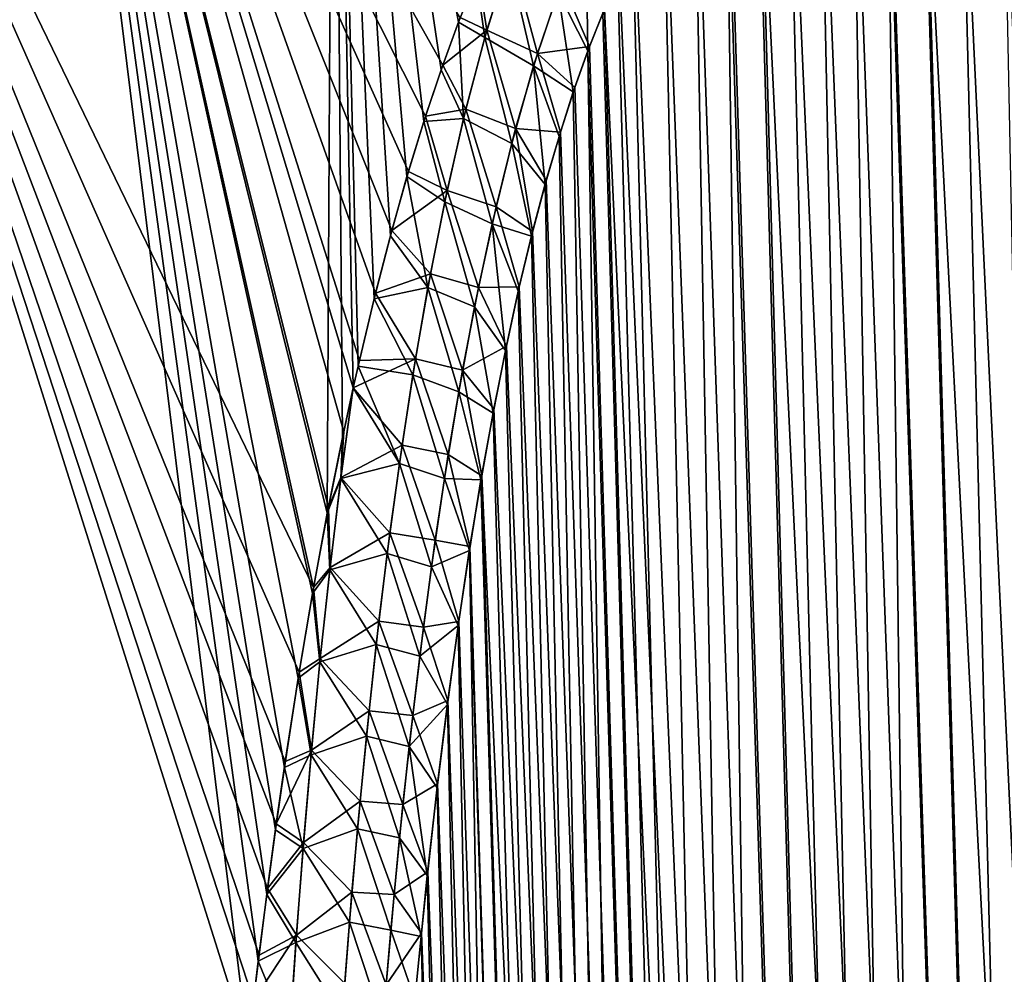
# Model space of a CAD drawing. Header units: metres. Extents: x -109 to 109, y -505 to 40.
# Tile 123 of 256: x -63.16 to -59.31, y -72.82 to -69.08. Entities that reach past the tile are written whole.
import ezdxf

# ---------------------------------------------------------------- set-up
doc = ezdxf.new("R2010")
doc.units = ezdxf.units.M
doc.layers.add('solid_K244224000C74', color=7, linetype='CONTINUOUS')

msp = doc.modelspace()

# ---------------------------------------------------------------- linework, layer by layer
at = {"layer": 'solid_K244224000C74'}
for points in [[(-62.266083, -73.104599, -14.854449), (-64.362785, -66.448959, -14.007095), (-63.086281, -66.448959, -12.789954)], [(-62.266083, -73.104599, -14.854449), (-63.75621, -73.114449, -16.154469), (-64.362785, -66.448959, -14.007095)], [(-62.00993, -71.306328, 13.875384), (-63.086281, -66.448959, 12.789954), (-64.362785, -66.448959, 14.007095)], [(-62.066101, -71.638458, 14.072536), (-62.00993, -71.306328, 13.875384), (-64.362785, -66.448959, 14.007095)], [(-62.120712, -71.988449, 14.271668), (-62.066101, -71.638458, 14.072536), (-64.362785, -66.448959, 14.007095)], [(-62.155994, -72.232361, 14.405425), (-62.120712, -71.988449, 14.271668), (-64.362785, -66.448959, 14.007095)], [(-62.190174, -72.485237, 14.539906), (-62.155994, -72.232361, 14.405425), (-64.362785, -66.448959, 14.007095)], [(-62.223469, -72.746727, 14.675123), (-62.190174, -72.485237, 14.539906), (-64.362785, -66.448959, 14.007095)], [(-62.244972, -72.92363, 14.764594), (-62.223469, -72.746727, 14.675123), (-64.362785, -66.448959, 14.007095)], [(-62.266079, -73.104385, 14.854365), (-62.244972, -72.92363, 14.764594), (-64.362785, -66.448959, 14.007095)], [(-63.756153, -73.114449, 16.154421), (-62.266079, -73.104385, 14.854365), (-64.362785, -66.448959, 14.007095)], [(-61.95612, -71.015366, -13.694631), (-63.086281, -66.448959, -12.789954), (-61.931259, -66.448959, -11.456985)], [(-62.226372, -72.770355, -14.68715), (-62.266083, -73.104599, -14.854449), (-63.086281, -66.448959, -12.789954)], [(-62.19326, -72.508842, -14.552266), (-62.226372, -72.770355, -14.68715), (-63.086281, -66.448959, -12.789954)], [(-62.159264, -72.255928, -14.418117), (-62.19326, -72.508842, -14.552266), (-63.086281, -66.448959, -12.789954)], [(-62.124172, -72.011948, -14.28469), (-62.159264, -72.255928, -14.418117), (-63.086281, -66.448959, -12.789954)], [(-62.069855, -71.661797, -14.086049), (-62.124172, -72.011948, -14.28469), (-63.086281, -66.448959, -12.789954)], [(-62.013981, -71.329445, -13.88938), (-62.069855, -71.661797, -14.086049), (-63.086281, -66.448959, -12.789954)], [(-61.95612, -71.015366, -13.694631), (-62.013981, -71.329445, -13.88938), (-63.086281, -66.448959, -12.789954)], [(-61.50378, -69.259827, 12.377943), (-61.435596, -69.072952, 12.202489), (-63.086281, -66.448959, 12.789954)], [(-61.571472, -69.460541, 12.556407), (-61.50378, -69.259827, 12.377943), (-63.086281, -66.448959, 12.789954)], [(-61.638096, -69.676208, 12.737561), (-61.571472, -69.460541, 12.556407), (-63.086281, -66.448959, 12.789954)], [(-61.703339, -69.907524, 12.921204), (-61.638096, -69.676208, 12.737561), (-63.086281, -66.448959, 12.789954)], [(-61.767693, -70.153992, 13.107499), (-61.703339, -69.907524, 12.921204), (-63.086281, -66.448959, 12.789954)], [(-61.830605, -70.416733, 13.296161), (-61.767693, -70.153992, 13.107499), (-63.086281, -66.448959, 12.789954)], [(-61.854595, -70.523781, 13.370252), (-61.830605, -70.416733, 13.296161), (-63.086281, -66.448959, 12.789954)], [(-61.891804, -70.696404, 13.487009), (-61.854595, -70.523781, 13.370252), (-63.086281, -66.448959, 12.789954)], [(-61.951756, -70.992523, 13.68016), (-61.891804, -70.696404, 13.487009), (-63.086281, -66.448959, 12.789954)], [(-62.00993, -71.306328, 13.875384), (-61.951756, -70.992523, 13.68016), (-63.086281, -66.448959, 12.789954)], [(-61.896484, -70.718903, -13.501948), (-61.95612, -71.015366, -13.694631), (-61.931259, -66.448959, -11.456985)], [(-61.854603, -70.523819, -13.370276), (-61.896484, -70.718903, -13.501948), (-61.931259, -66.448959, -11.456985)], [(-61.835617, -70.438828, -13.311564), (-61.854603, -70.523819, -13.370276), (-61.931259, -66.448959, -11.456985)], [(-61.77306, -70.175629, -13.123375), (-61.835617, -70.438828, -13.311564), (-61.931259, -66.448959, -11.456985)], [(-61.709064, -69.928635, -12.937537), (-61.77306, -70.175629, -13.123375), (-61.931259, -66.448959, -11.456985)], [(-61.644169, -69.696709, -12.754309), (-61.709064, -69.928635, -12.937537), (-61.931259, -66.448959, -11.456985)], [(-61.577888, -69.480324, -12.573522), (-61.644169, -69.696709, -12.754309), (-61.931259, -66.448959, -11.456985)], [(-61.510536, -69.278831, -12.395395), (-61.577888, -69.480324, -12.573522), (-61.931259, -66.448959, -11.456985)], [(-61.442665, -69.091202, -12.220267), (-61.510536, -69.278831, -12.395395), (-61.931259, -66.448959, -11.456985)], [(-61.373753, -68.917946, -12.047914), (-61.442665, -69.091202, -12.220267), (-61.931259, -66.448959, -11.456985)], [(-59.312447, -102.819359, -10.722473), (-60.271385, -68.240273, -9.956048), (-60.149227, -68.195297, -9.730494)], [(-58.619736, -102.819321, 9.522743), (-60.14138, -68.193573, 9.716348), (-60.26273, -68.236198, 9.939752)], [(-59.312447, -102.819359, -10.722473), (-60.149227, -68.195297, -9.730494), (-60.025311, -68.180893, -9.511346)], [(-58.619736, -102.819321, 9.522743), (-60.017929, -68.180771, 9.498561), (-60.14138, -68.193573, 9.716348)], [(-59.312447, -102.819359, -10.722473), (-60.025311, -68.180893, -9.511346), (-59.89753, -68.195374, -9.29456)], [(-58.619736, -102.819321, 9.522743), (-59.890362, -68.197174, 9.28267), (-60.017929, -68.180771, 9.498561)], [(-59.312447, -102.819359, -10.722473), (-59.89753, -68.195374, -9.29456), (-59.763309, -68.240364, -9.076063)], [(-58.619736, -102.819321, 9.522743), (-59.756485, -68.243507, 9.065194), (-59.890362, -68.197174, 9.28267)], [(-59.312313, -102.819366, 10.722225), (-60.26273, -68.236198, 9.939752), (-60.383911, -68.311264, 10.173019)], [(-59.312313, -102.819366, 10.722225), (-58.619736, -102.819321, 9.522743), (-60.26273, -68.236198, 9.939752)], [(-59.312447, -102.819359, -10.722473), (-60.3932, -68.318855, -10.191381), (-60.271385, -68.240273, -9.956048)], [(-58.619946, -102.819336, -9.523075), (-59.763309, -68.240364, -9.076063), (-59.620556, -68.318863, -8.853133)], [(-58.619946, -102.819336, -9.523075), (-59.312447, -102.819359, -10.722473), (-59.763309, -68.240364, -9.076063)], [(-58.619736, -102.819321, 9.522743), (-59.613846, -68.322998, 8.842861), (-59.756485, -68.243507, 9.065194)], [(-59.312313, -102.819366, 10.722225), (-60.383911, -68.311264, 10.173019), (-60.506008, -68.424515, 10.419593)], [(-59.914825, -102.718887, -11.972528), (-60.515366, -68.43502, -10.439013), (-60.3932, -68.318855, -10.191381)], [(-59.312447, -102.819359, -10.722473), (-59.914825, -102.718887, -11.972528), (-60.3932, -68.318855, -10.191381)], [(-58.619946, -102.819336, -9.523075), (-59.620556, -68.318863, -8.853133), (-59.467468, -68.434822, -8.623943)], [(-57.838432, -102.718796, 8.376284), (-59.460083, -68.441078, 8.613121), (-59.613846, -68.322998, 8.842861)], [(-58.619736, -102.819321, 9.522743), (-57.838432, -102.718796, 8.376284), (-59.613846, -68.322998, 8.842861)], [(-59.312313, -102.819366, 10.722225), (-60.506008, -68.424515, 10.419593), (-60.628784, -68.581078, 10.680666)], [(-59.914825, -102.718887, -11.972528), (-60.637703, -68.593857, -10.700157), (-60.515366, -68.43502, -10.439013)], [(-58.619946, -102.819336, -9.523075), (-59.467468, -68.434822, -8.623943), (-59.302689, -68.593391, -8.3877)], [(-57.838432, -102.718796, 8.376284), (-59.294559, -68.602379, 8.376331), (-59.460083, -68.441078, 8.613121)], [(-59.312313, -102.819366, 10.722225), (-60.628784, -68.581078, 10.680666), (-60.751255, -68.785385, 10.956002)], [(-59.914825, -102.718887, -11.972528), (-60.759018, -68.800034, -10.974003), (-60.637703, -68.593857, -10.700157)], [(-60.943745, -68.704361, -11.313187), (-60.935993, -69.203941, -11.404958), (-61.05217, -68.974686, -11.590897)], [(-60.943745, -68.704361, -11.313187), (-60.877853, -69.056381, -11.258823), (-60.935993, -69.203941, -11.404958)], [(-59.914825, -102.718887, -11.972528), (-60.818821, -68.921768, -11.115128), (-60.759018, -68.800034, -10.974003)], [(-59.312313, -102.819366, 10.722225), (-60.751255, -68.785385, 10.956002), (-60.811626, -68.906487, 11.097928)], [(-61.339081, -69.151299, -12.112781), (-61.373753, -68.917946, -12.047914), (-61.244934, -68.846176, -11.842637)], [(-61.33099, -69.12294, 12.08883), (-61.238132, -68.825783, 11.823668), (-61.366383, -68.900429, 12.029811)], [(-61.148403, -69.263504, -11.852982), (-61.339081, -69.151299, -12.112781), (-61.244934, -68.846176, -11.842637)], [(-61.133217, -69.214302, 11.810478), (-61.238132, -68.825783, 11.823668), (-61.33099, -69.12294, 12.08883)], [(-61.05217, -68.974686, -11.590897), (-61.148403, -69.263504, -11.852982), (-61.244934, -68.846176, -11.842637)], [(-61.133217, -69.214302, 11.810478), (-61.037395, -68.934395, 11.551952), (-61.238132, -68.825783, 11.823668)], [(-61.339081, -69.151299, -12.112781), (-61.442665, -69.091202, -12.220267), (-61.373753, -68.917946, -12.047914)], [(-61.33099, -69.12294, 12.08883), (-61.366383, -68.900429, 12.029811), (-61.435596, -69.072952, 12.202489)], [(-59.914825, -102.718887, -11.972528), (-60.877853, -69.056381, -11.258823), (-60.818821, -68.921768, -11.115128)], [(-59.312313, -102.819366, 10.722225), (-60.811626, -68.906487, 11.097928), (-60.871254, -69.040367, 11.242518)], [(-61.133217, -69.214302, 11.810478), (-60.92979, -69.187622, 11.389149), (-61.037395, -68.934395, 11.551952)], [(-61.037395, -68.934395, 11.551952), (-60.92979, -69.187622, 11.389149), (-60.871254, -69.040367, 11.242518)], [(-61.05217, -68.974686, -11.590897), (-60.99297, -69.364975, -11.553037), (-61.148403, -69.263504, -11.852982)], [(-61.05217, -68.974686, -11.590897), (-60.935993, -69.203941, -11.404958), (-60.99297, -69.364975, -11.553037)], [(-59.914772, -102.718903, 11.972405), (-60.871254, -69.040367, 11.242518), (-60.92979, -69.187622, 11.389149)], [(-59.914772, -102.718903, 11.972405), (-59.312313, -102.819366, 10.722225), (-60.871254, -69.040367, 11.242518)], [(-61.33099, -69.12294, 12.08883), (-61.435596, -69.072952, 12.202489), (-61.50378, -69.259827, 12.377943)], [(-59.914825, -102.718887, -11.972528), (-60.935993, -69.203941, -11.404958), (-60.877853, -69.056381, -11.258823)], [(-61.422234, -69.468819, -12.367212), (-61.510536, -69.278831, -12.395395), (-61.442665, -69.091202, -12.220267)], [(-61.413288, -69.431969, 12.338938), (-61.33099, -69.12294, 12.08883), (-61.50378, -69.259827, 12.377943)], [(-61.422234, -69.468819, -12.367212), (-61.442665, -69.091202, -12.220267), (-61.339081, -69.151299, -12.112781)], [(-61.21875, -69.508789, 12.055344), (-61.33099, -69.12294, 12.08883), (-61.413288, -69.431969, 12.338938)], [(-61.21875, -69.508789, 12.055344), (-61.133217, -69.214302, 11.810478), (-61.33099, -69.12294, 12.08883)], [(-61.234123, -69.566971, -12.100996), (-61.422234, -69.468819, -12.367212), (-61.339081, -69.151299, -12.112781)], [(-61.148403, -69.263504, -11.852982), (-61.234123, -69.566971, -12.100996), (-61.339081, -69.151299, -12.112781)], [(-61.133217, -69.214302, 11.810478), (-60.987274, -69.347992, 11.537993), (-60.92979, -69.187622, 11.389149)], [(-59.914772, -102.718903, 11.972405), (-60.92979, -69.187622, 11.389149), (-60.987274, -69.347992, 11.537993)], [(-61.21875, -69.508789, 12.055344), (-61.043549, -69.522095, 11.688837), (-61.133217, -69.214302, 11.810478)], [(-61.133217, -69.214302, 11.810478), (-61.043549, -69.522095, 11.688837), (-60.987274, -69.347992, 11.537993)], [(-60.424709, -102.516273, -13.271167), (-60.99297, -69.364975, -11.553037), (-60.935993, -69.203941, -11.404958)], [(-59.914825, -102.718887, -11.972528), (-60.424709, -102.516273, -13.271167), (-60.935993, -69.203941, -11.404958)], [(-61.413288, -69.431969, 12.338938), (-61.50378, -69.259827, 12.377943), (-61.571472, -69.460541, 12.556407)], [(-61.148403, -69.263504, -11.852982), (-61.103348, -69.727432, -11.855221), (-61.234123, -69.566971, -12.100996)], [(-61.148403, -69.263504, -11.852982), (-60.99297, -69.364975, -11.553037), (-61.048801, -69.539253, -11.703195)], [(-61.148403, -69.263504, -11.852982), (-61.048801, -69.539253, -11.703195), (-61.103348, -69.727432, -11.855221)], [(-61.422234, -69.468819, -12.367212), (-61.577888, -69.480324, -12.573522), (-61.510536, -69.278831, -12.395395)], [(-59.914772, -102.718903, 11.972405), (-60.987274, -69.347992, 11.537993), (-61.043549, -69.522095, 11.688837)], [(-60.424709, -102.516273, -13.271167), (-61.048801, -69.539253, -11.703195), (-60.99297, -69.364975, -11.553037)], [(-61.486504, -69.750648, 12.575698), (-61.571472, -69.460541, 12.556407), (-61.638096, -69.676208, 12.737561)], [(-61.496075, -69.796165, -12.607922), (-61.577888, -69.480324, -12.573522), (-61.422234, -69.468819, -12.367212)], [(-61.486504, -69.750648, 12.575698), (-61.413288, -69.431969, 12.338938), (-61.571472, -69.460541, 12.556407)], [(-61.31076, -69.882324, -12.336453), (-61.496075, -69.796165, -12.607922), (-61.422234, -69.468819, -12.367212)], [(-61.295391, -69.814949, 12.287962), (-61.413288, -69.431969, 12.338938), (-61.486504, -69.750648, 12.575698)], [(-61.234123, -69.566971, -12.100996), (-61.31076, -69.882324, -12.336453), (-61.422234, -69.468819, -12.367212)], [(-61.295391, -69.814949, 12.287962), (-61.21875, -69.508789, 12.055344), (-61.413288, -69.431969, 12.338938)], [(-61.496075, -69.796165, -12.607922), (-61.644169, -69.696709, -12.754309), (-61.577888, -69.480324, -12.573522)], [(-61.295391, -69.814949, 12.287962), (-61.152157, -69.912277, 11.996158), (-61.21875, -69.508789, 12.055344)], [(-61.21875, -69.508789, 12.055344), (-61.152157, -69.912277, 11.996158), (-61.098515, -69.71022, 11.841541)], [(-61.21875, -69.508789, 12.055344), (-61.098515, -69.71022, 11.841541), (-61.043549, -69.522095, 11.688837)], [(-60.424709, -102.516273, -13.271167), (-61.103348, -69.727432, -11.855221), (-61.048801, -69.539253, -11.703195)], [(-59.914772, -102.718903, 11.972405), (-61.043549, -69.522095, 11.688837), (-61.098515, -69.71022, 11.841541)], [(-61.234123, -69.566971, -12.100996), (-61.156513, -69.929733, -12.008995), (-61.31076, -69.882324, -12.336453)], [(-61.234123, -69.566971, -12.100996), (-61.103348, -69.727432, -11.855221), (-61.156513, -69.929733, -12.008995)], [(-61.561947, -70.131416, -12.836547), (-61.709064, -69.928635, -12.937537), (-61.644169, -69.696709, -12.754309)], [(-61.486504, -69.750648, 12.575698), (-61.638096, -69.676208, 12.737561), (-61.703339, -69.907524, 12.921204)], [(-61.561947, -70.131416, -12.836547), (-61.644169, -69.696709, -12.754309), (-61.496075, -69.796165, -12.607922)], [(-60.424709, -102.516273, -13.271167), (-61.156513, -69.929733, -12.008995), (-61.103348, -69.727432, -11.855221)], [(-59.914772, -102.718903, 11.972405), (-61.098515, -69.71022, 11.841541), (-61.152157, -69.912277, 11.996158)], [(-61.551926, -70.077187, 12.8007), (-61.486504, -69.750648, 12.575698), (-61.703339, -69.907524, 12.921204)], [(-61.364269, -70.130791, 12.509586), (-61.486504, -69.750648, 12.575698), (-61.551926, -70.077187, 12.8007)], [(-61.364269, -70.130791, 12.509586), (-61.295391, -69.814949, 12.287962), (-61.486504, -69.750648, 12.575698)], [(-61.379585, -70.207184, -12.56075), (-61.561947, -70.131416, -12.836547), (-61.496075, -69.796165, -12.607922)], [(-61.31076, -69.882324, -12.336453), (-61.379585, -70.207184, -12.56075), (-61.496075, -69.796165, -12.607922)], [(-61.364269, -70.130791, 12.509586), (-61.204319, -70.129044, 12.152443), (-61.295391, -69.814949, 12.287962)], [(-61.295391, -69.814949, 12.287962), (-61.204319, -70.129044, 12.152443), (-61.152157, -69.912277, 11.996158)], [(-61.31076, -69.882324, -12.336453), (-61.258545, -70.377518, -12.321744), (-61.379585, -70.207184, -12.56075)], [(-61.31076, -69.882324, -12.336453), (-61.156513, -69.929733, -12.008995), (-61.208286, -70.146172, -12.164555)], [(-61.31076, -69.882324, -12.336453), (-61.208286, -70.146172, -12.164555), (-61.258545, -70.377518, -12.321744)], [(-61.561947, -70.131416, -12.836547), (-61.77306, -70.175629, -13.123375), (-61.709064, -69.928635, -12.937537)], [(-61.551926, -70.077187, 12.8007), (-61.703339, -69.907524, 12.921204), (-61.767693, -70.153992, 13.107499)], [(-60.424709, -102.516273, -13.271167), (-61.208286, -70.146172, -12.164555), (-61.156513, -69.929733, -12.008995)], [(-59.914772, -102.718903, 11.972405), (-61.152157, -69.912277, 11.996158), (-61.204319, -70.129044, 12.152443)], [(-61.610622, -70.410141, 13.01529), (-61.551926, -70.077187, 12.8007), (-61.767693, -70.153992, 13.107499)], [(-61.426418, -70.454498, 12.721404), (-61.551926, -70.077187, 12.8007), (-61.610622, -70.410141, 13.01529)], [(-61.426418, -70.454498, 12.721404), (-61.364269, -70.130791, 12.509586), (-61.551926, -70.077187, 12.8007)], [(-61.610622, -70.410141, 13.01529), (-61.767693, -70.153992, 13.107499), (-61.830605, -70.416733, 13.296161)], [(-61.620857, -70.473343, -13.054368), (-61.77306, -70.175629, -13.123375), (-61.561947, -70.131416, -12.836547)], [(-61.441521, -70.540077, -12.774966), (-61.620857, -70.473343, -13.054368), (-61.561947, -70.131416, -12.836547)], [(-61.379585, -70.207184, -12.56075), (-61.441521, -70.540077, -12.774966), (-61.561947, -70.131416, -12.836547)], [(-61.426418, -70.454498, 12.721404), (-61.254986, -70.360329, 12.3104), (-61.364269, -70.130791, 12.509586)], [(-61.364269, -70.130791, 12.509586), (-61.254986, -70.360329, 12.3104), (-61.204319, -70.129044, 12.152443)], [(-60.424709, -102.516273, -13.271167), (-61.258545, -70.377518, -12.321744), (-61.208286, -70.146172, -12.164555)], [(-59.914772, -102.718903, 11.972405), (-61.204319, -70.129044, 12.152443), (-61.254986, -70.360329, 12.3104)], [(-61.620857, -70.473343, -13.054368), (-61.835617, -70.438828, -13.311564), (-61.77306, -70.175629, -13.123375)], [(-61.379585, -70.207184, -12.56075), (-61.307278, -70.623528, -12.480581), (-61.441521, -70.540077, -12.774966)], [(-61.379585, -70.207184, -12.56075), (-61.258545, -70.377518, -12.321744), (-61.307278, -70.623528, -12.480581)], [(-61.426418, -70.454498, 12.721404), (-61.3041, -70.60659, 12.469994), (-61.254986, -70.360329, 12.3104)], [(-60.424709, -102.516273, -13.271167), (-61.307278, -70.623528, -12.480581), (-61.258545, -70.377518, -12.321744)], [(-59.914772, -102.718903, 11.972405), (-61.254986, -70.360329, 12.3104), (-61.3041, -70.60659, 12.469994)], [(-61.610622, -70.410141, 13.01529), (-61.830605, -70.416733, 13.296161), (-61.854595, -70.523781, 13.370252)], [(-61.663376, -70.748611, 13.220487), (-61.610622, -70.410141, 13.01529), (-61.854595, -70.523781, 13.370252)], [(-61.482597, -70.78492, 12.924322), (-61.610622, -70.410141, 13.01529), (-61.663376, -70.748611, 13.220487)], [(-61.482597, -70.78492, 12.924322), (-61.426418, -70.454498, 12.721404), (-61.610622, -70.410141, 13.01529)], [(-61.673752, -70.82077, -13.262627), (-61.854603, -70.523819, -13.370276), (-61.835617, -70.438828, -13.311564)], [(-61.673752, -70.82077, -13.262627), (-61.835617, -70.438828, -13.311564), (-61.620857, -70.473343, -13.054368)], [(-61.482597, -70.78492, 12.924322), (-61.35157, -70.8685, 12.631123), (-61.426418, -70.454498, 12.721404)], [(-61.426418, -70.454498, 12.721404), (-61.35157, -70.8685, 12.631123), (-61.3041, -70.60659, 12.469994)], [(-61.497429, -70.879662, -12.980137), (-61.673752, -70.82077, -13.262627), (-61.620857, -70.473343, -13.054368)], [(-61.441521, -70.540077, -12.774966), (-61.497429, -70.879662, -12.980137), (-61.620857, -70.473343, -13.054368)], [(-61.903126, -70.879257, -13.57876), (-61.896484, -70.718903, -13.501948), (-61.854603, -70.523819, -13.370276)], [(-61.903126, -70.879257, -13.57876), (-61.854603, -70.523819, -13.370276), (-61.673752, -70.82077, -13.262627)], [(-61.902561, -70.874825, 13.576213), (-61.854595, -70.523781, 13.370252), (-61.891804, -70.696404, 13.487009)], [(-61.663376, -70.748611, 13.220487), (-61.854595, -70.523781, 13.370252), (-61.902561, -70.874825, 13.576213)], [(-61.441521, -70.540077, -12.774966), (-61.354424, -70.88485, -12.641016), (-61.497429, -70.879662, -12.980137)], [(-61.441521, -70.540077, -12.774966), (-61.307278, -70.623528, -12.480581), (-61.354424, -70.88485, -12.641016)], [(-60.424709, -102.516273, -13.271167), (-61.354424, -70.88485, -12.641016), (-61.307278, -70.623528, -12.480581)], [(-59.914772, -102.718903, 11.972405), (-61.3041, -70.60659, 12.469994), (-61.35157, -70.8685, 12.631123)], [(-61.902561, -70.874825, 13.576213), (-61.891804, -70.696404, 13.487009), (-61.951756, -70.992523, 13.68016)], [(-61.903126, -70.879257, -13.57876), (-61.95612, -71.015366, -13.694631), (-61.896484, -70.718903, -13.501948)], [(-61.71093, -71.091705, 13.417283), (-61.663376, -70.748611, 13.220487), (-61.902561, -70.874825, 13.576213)], [(-61.533485, -71.12104, 13.119177), (-61.663376, -70.748611, 13.220487), (-61.71093, -71.091705, 13.417283)], [(-61.533485, -71.12104, 13.119177), (-61.482597, -70.78492, 12.924322), (-61.663376, -70.748611, 13.220487)], [(-61.533485, -71.12104, 13.119177), (-61.3974, -71.145729, 12.793814), (-61.482597, -70.78492, 12.924322)], [(-61.482597, -70.78492, 12.924322), (-61.3974, -71.145729, 12.793814), (-61.35157, -70.8685, 12.631123)], [(-61.903126, -70.879257, -13.57876), (-61.673752, -70.82077, -13.262627), (-61.721325, -71.17289, -13.462256)], [(-61.548016, -71.224869, -13.177136), (-61.721325, -71.17289, -13.462256), (-61.673752, -70.82077, -13.262627)], [(-61.497429, -70.879662, -12.980137), (-61.548016, -71.224869, -13.177136), (-61.673752, -70.82077, -13.262627)], [(-61.903126, -70.879257, -13.57876), (-61.946339, -71.237091, -13.777715), (-61.95612, -71.015366, -13.694631)], [(-61.945339, -71.227966, 13.772814), (-61.902561, -70.874825, 13.576213), (-61.951756, -70.992523, 13.68016)], [(-61.903126, -70.879257, -13.57876), (-61.721325, -71.17289, -13.462256), (-61.946339, -71.237091, -13.777715)], [(-61.71093, -71.091705, 13.417283), (-61.902561, -70.874825, 13.576213), (-61.945339, -71.227966, 13.772814)], [(-61.497429, -70.879662, -12.980137), (-61.399914, -71.161987, -12.802993), (-61.548016, -71.224869, -13.177136)], [(-61.497429, -70.879662, -12.980137), (-61.354424, -70.88485, -12.641016), (-61.399914, -71.161987, -12.802993)], [(-60.424709, -102.516273, -13.271167), (-61.399914, -71.161987, -12.802993), (-61.354424, -70.88485, -12.641016)], [(-60.424706, -102.516273, 13.271149), (-61.35157, -70.8685, 12.631123), (-61.3974, -71.145729, 12.793814)], [(-60.424706, -102.516273, 13.271149), (-59.914772, -102.718903, 11.972405), (-61.35157, -70.8685, 12.631123)], [(-61.945339, -71.227966, 13.772814), (-61.951756, -70.992523, 13.68016), (-62.00993, -71.306328, 13.875384)], [(-61.946339, -71.237091, -13.777715), (-62.013981, -71.329445, -13.88938), (-61.95612, -71.015366, -13.694631)], [(-61.753868, -71.438782, 13.606466), (-61.71093, -71.091705, 13.417283), (-61.945339, -71.227966, 13.772814)], [(-61.579693, -71.46199, 13.306725), (-61.71093, -71.091705, 13.417283), (-61.753868, -71.438782, 13.606466)], [(-61.579693, -71.46199, 13.306725), (-61.533485, -71.12104, 13.119177), (-61.71093, -71.091705, 13.417283)], [(-61.579693, -71.46199, 13.306725), (-61.441505, -71.43927, 12.958009), (-61.533485, -71.12104, 13.119177)], [(-61.533485, -71.12104, 13.119177), (-61.441505, -71.43927, 12.958009), (-61.3974, -71.145729, 12.793814)], [(-61.548016, -71.224869, -13.177136), (-61.399914, -71.161987, -12.802993), (-61.443737, -71.454765, -12.966523)], [(-60.838657, -102.208305, -14.616208), (-61.443737, -71.454765, -12.966523), (-61.399914, -71.161987, -12.802993)], [(-60.424706, -102.516273, 13.271149), (-61.3974, -71.145729, 12.793814), (-61.441505, -71.43927, 12.958009)], [(-60.424709, -102.516273, -13.271167), (-60.838657, -102.208305, -14.616208), (-61.399914, -71.161987, -12.802993)], [(-61.946339, -71.237091, -13.777715), (-61.721325, -71.17289, -13.462256), (-61.764156, -71.529106, -13.654026)], [(-61.593822, -71.574997, -13.366638), (-61.764156, -71.529106, -13.654026), (-61.721325, -71.17289, -13.462256)], [(-61.548016, -71.224869, -13.177136), (-61.593822, -71.574997, -13.366638), (-61.721325, -71.17289, -13.462256)], [(-61.946339, -71.237091, -13.777715), (-61.985069, -71.598114, -13.968845), (-62.013981, -71.329445, -13.88938)], [(-61.983719, -71.584251, 13.961742), (-61.945339, -71.227966, 13.772814), (-62.00993, -71.306328, 13.875384)], [(-61.946339, -71.237091, -13.777715), (-61.764156, -71.529106, -13.654026), (-61.985069, -71.598114, -13.968845)], [(-61.753868, -71.438782, 13.606466), (-61.945339, -71.227966, 13.772814), (-61.983719, -71.584251, 13.961742)], [(-61.548016, -71.224869, -13.177136), (-61.443737, -71.454765, -12.966523), (-61.593822, -71.574997, -13.366638)], [(-61.983719, -71.584251, 13.961742), (-62.00993, -71.306328, 13.875384), (-62.066101, -71.638458, 14.072536)], [(-61.985069, -71.598114, -13.968845), (-62.069855, -71.661797, -14.086049), (-62.013981, -71.329445, -13.88938)], [(-61.792652, -71.789383, 13.788657), (-61.753868, -71.438782, 13.606466), (-61.983719, -71.584251, 13.961742)], [(-61.621658, -71.80719, 13.487531), (-61.753868, -71.438782, 13.606466), (-61.792652, -71.789383, 13.788657)], [(-61.621658, -71.80719, 13.487531), (-61.579693, -71.46199, 13.306725), (-61.753868, -71.438782, 13.606466)], [(-61.621658, -71.80719, 13.487531), (-61.483849, -71.749329, 13.123683), (-61.579693, -71.46199, 13.306725)], [(-61.593822, -71.574997, -13.366638), (-61.443737, -71.454765, -12.966523), (-61.485806, -71.764343, -13.131538)], [(-61.579693, -71.46199, 13.306725), (-61.483849, -71.749329, 13.123683), (-61.441505, -71.43927, 12.958009)], [(-60.838657, -102.208305, -14.616208), (-61.485806, -71.764343, -13.131538), (-61.443737, -71.454765, -12.966523)], [(-60.424706, -102.516273, 13.271149), (-61.441505, -71.43927, 12.958009), (-61.483849, -71.749329, 13.123683)], [(-61.985069, -71.598114, -13.968845), (-61.764156, -71.529106, -13.654026), (-61.802788, -71.888832, -13.838694)], [(-61.635365, -71.929359, -13.549304), (-61.802788, -71.888832, -13.838694), (-61.764156, -71.529106, -13.654026)], [(-61.593822, -71.574997, -13.366638), (-61.635365, -71.929359, -13.549304), (-61.764156, -71.529106, -13.654026)], [(-62.018188, -71.943275, 14.143705), (-61.983719, -71.584251, 13.961742), (-62.066101, -71.638458, 14.072536)], [(-61.792652, -71.789383, 13.788657), (-61.983719, -71.584251, 13.961742), (-62.018188, -71.943275, 14.143705)], [(-61.593822, -71.574997, -13.366638), (-61.485806, -71.764343, -13.131538), (-61.635365, -71.929359, -13.549304)], [(-61.985069, -71.598114, -13.968845), (-62.019829, -71.961899, -14.152897), (-62.069855, -71.661797, -14.086049)], [(-61.985069, -71.598114, -13.968845), (-61.802788, -71.888832, -13.838694), (-62.019829, -71.961899, -14.152897)], [(-62.019829, -71.961899, -14.152897), (-62.124172, -72.011948, -14.28469), (-62.069855, -71.661797, -14.086049)], [(-62.018188, -71.943275, 14.143705), (-62.066101, -71.638458, 14.072536), (-62.120712, -71.988449, 14.271668)], [(-61.635365, -71.929359, -13.549304), (-61.485806, -71.764343, -13.131538), (-61.5261, -72.090538, -13.298038)], [(-61.621658, -71.80719, 13.487531), (-61.524403, -72.076004, 13.29083), (-61.483849, -71.749329, 13.123683)], [(-60.838657, -102.208305, -14.616208), (-61.5261, -72.090538, -13.298038), (-61.485806, -71.764343, -13.131538)], [(-60.424706, -102.516273, 13.271149), (-61.483849, -71.749329, 13.123683), (-61.524403, -72.076004, 13.29083)], [(-61.827717, -72.143036, 13.96447), (-61.792652, -71.789383, 13.788657), (-62.018188, -71.943275, 14.143705)], [(-61.659809, -72.156113, 13.662133), (-61.792652, -71.789383, 13.788657), (-61.827717, -72.143036, 13.96447)], [(-61.659809, -72.156113, 13.662133), (-61.621658, -71.80719, 13.487531), (-61.792652, -71.789383, 13.788657)], [(-61.659809, -72.156113, 13.662133), (-61.524403, -72.076004, 13.29083), (-61.621658, -71.80719, 13.487531)], [(-62.019829, -71.961899, -14.152897), (-61.802788, -71.888832, -13.838694), (-61.837639, -72.251648, -14.016835)], [(-61.673073, -72.287384, -13.725695), (-61.837639, -72.251648, -14.016835), (-61.802788, -71.888832, -13.838694)], [(-61.635365, -71.929359, -13.549304), (-61.673073, -72.287384, -13.725695), (-61.802788, -71.888832, -13.838694)], [(-61.635365, -71.929359, -13.549304), (-61.564571, -72.433983, -13.465986), (-61.673073, -72.287384, -13.725695)], [(-61.635365, -71.929359, -13.549304), (-61.5261, -72.090538, -13.298038), (-61.564571, -72.433983, -13.465986)], [(-62.018188, -71.943275, 14.143705), (-62.120712, -71.988449, 14.271668), (-62.155994, -72.232361, 14.405425)], [(-62.04916, -72.304695, 14.319316), (-62.018188, -71.943275, 14.143705), (-62.155994, -72.232361, 14.405425)], [(-62.019829, -71.961899, -14.152897), (-62.050983, -72.328171, -14.3304), (-62.124172, -72.011948, -14.28469)], [(-62.019829, -71.961899, -14.152897), (-61.837639, -72.251648, -14.016835), (-62.050983, -72.328171, -14.3304)], [(-61.827717, -72.143036, 13.96447), (-62.018188, -71.943275, 14.143705), (-62.04916, -72.304695, 14.319316)], [(-62.050983, -72.328171, -14.3304), (-62.159264, -72.255928, -14.418117), (-62.124172, -72.011948, -14.28469)], [(-61.659809, -72.156113, 13.662133), (-61.563087, -72.42054, 13.459383), (-61.524403, -72.076004, 13.29083)], [(-60.838657, -102.208305, -14.616208), (-61.564571, -72.433983, -13.465986), (-61.5261, -72.090538, -13.298038)], [(-60.424706, -102.516273, 13.271149), (-61.524403, -72.076004, 13.29083), (-61.563087, -72.42054, 13.459383)], [(-61.859432, -72.499382, 14.134414), (-61.827717, -72.143036, 13.96447), (-62.04916, -72.304695, 14.319316)], [(-61.694519, -72.50827, 13.831032), (-61.827717, -72.143036, 13.96447), (-61.859432, -72.499382, 14.134414)], [(-61.694519, -72.50827, 13.831032), (-61.659809, -72.156113, 13.662133), (-61.827717, -72.143036, 13.96447)], [(-61.694519, -72.50827, 13.831032), (-61.563087, -72.42054, 13.459383), (-61.659809, -72.156113, 13.662133)], [(-62.04916, -72.304695, 14.319316), (-62.155994, -72.232361, 14.405425), (-62.190174, -72.485237, 14.539906)], [(-62.050983, -72.328171, -14.3304), (-62.19326, -72.508842, -14.552266), (-62.159264, -72.255928, -14.418117)], [(-62.050983, -72.328171, -14.3304), (-61.837639, -72.251648, -14.016835), (-61.869053, -72.617226, -14.188922)], [(-61.707279, -72.648697, -13.896238), (-61.869053, -72.617226, -14.188922), (-61.837639, -72.251648, -14.016835)], [(-61.673073, -72.287384, -13.725695), (-61.707279, -72.648697, -13.896238), (-61.837639, -72.251648, -14.016835)], [(-62.076946, -72.668289, 14.48902), (-62.04916, -72.304695, 14.319316), (-62.190174, -72.485237, 14.539906)], [(-61.859432, -72.499382, 14.134414), (-62.04916, -72.304695, 14.319316), (-62.076946, -72.668289, 14.48902)], [(-61.673073, -72.287384, -13.725695), (-61.589161, -72.673164, -13.578723), (-61.707279, -72.648697, -13.896238)], [(-61.673073, -72.287384, -13.725695), (-61.564571, -72.433983, -13.465986), (-61.589161, -72.673164, -13.578723)], [(-62.050983, -72.328171, -14.3304), (-62.078892, -72.696655, -14.501871), (-62.19326, -72.508842, -14.552266)], [(-62.050983, -72.328171, -14.3304), (-61.869053, -72.617226, -14.188922), (-62.078892, -72.696655, -14.501871)], [(-61.694519, -72.50827, 13.831032), (-61.587837, -72.659904, 13.572543), (-61.563087, -72.42054, 13.459383)], [(-60.838657, -102.208305, -14.616208), (-61.589161, -72.673164, -13.578723), (-61.564571, -72.433983, -13.465986)], [(-60.424706, -102.516273, 13.271149), (-61.563087, -72.42054, 13.459383), (-61.587837, -72.659904, 13.572543)], [(-62.078892, -72.696655, -14.501871), (-62.226372, -72.770355, -14.68715), (-62.19326, -72.508842, -14.552266)], [(-62.076946, -72.668289, 14.48902), (-62.190174, -72.485237, 14.539906), (-62.223469, -72.746727, 14.675123)], [(-61.888077, -72.85817, 14.298878), (-61.859432, -72.499382, 14.134414), (-62.076946, -72.668289, 14.48902)], [(-61.726082, -72.863335, 13.994596), (-61.859432, -72.499382, 14.134414), (-61.888077, -72.85817, 14.298878)], [(-61.726082, -72.863335, 13.994596), (-61.694519, -72.50827, 13.831032), (-61.859432, -72.499382, 14.134414)], [(-61.726082, -72.863335, 13.994596), (-61.587837, -72.659904, 13.572543), (-61.694519, -72.50827, 13.831032)], [(-62.078892, -72.696655, -14.501871), (-61.869053, -72.617226, -14.188922), (-61.897362, -72.985252, -14.355427)], [(-61.738308, -73.012924, -14.061356), (-61.897362, -72.985252, -14.355427), (-61.869053, -72.617226, -14.188922)], [(-61.707279, -72.648697, -13.896238), (-61.738308, -73.012924, -14.061356), (-61.869053, -72.617226, -14.188922)], [(-62.076946, -72.668289, 14.48902), (-62.223469, -72.746727, 14.675123), (-62.244972, -72.92363, 14.764594)], [(-62.101833, -73.033836, 14.653247), (-62.076946, -72.668289, 14.48902), (-62.244972, -72.92363, 14.764594)], [(-61.888077, -72.85817, 14.298878), (-62.076946, -72.668289, 14.48902), (-62.101833, -73.033836, 14.653247)], [(-61.707279, -72.648697, -13.896238), (-61.612915, -72.920143, -13.692093), (-61.738308, -73.012924, -14.061356)], [(-61.726082, -72.863335, 13.994596), (-61.611736, -72.907219, 13.68632), (-61.587837, -72.659904, 13.572543)], [(-61.707279, -72.648697, -13.896238), (-61.589161, -72.673164, -13.578723), (-61.612915, -72.920143, -13.692093)], [(-60.424706, -102.516273, 13.271149), (-61.587837, -72.659904, 13.572543), (-61.611736, -72.907219, 13.68632)], [(-62.078892, -72.696655, -14.501871), (-62.103874, -73.067101, -14.667799), (-62.226372, -72.770355, -14.68715)], [(-62.078892, -72.696655, -14.501871), (-61.897362, -72.985252, -14.355427), (-62.103874, -73.067101, -14.667799)], [(-60.838657, -102.208305, -14.616208), (-61.612915, -72.920143, -13.692093), (-61.589161, -72.673164, -13.578723)], [(-62.103874, -73.067101, -14.667799), (-62.266083, -73.104599, -14.854449), (-62.226372, -72.770355, -14.68715)]]:
    msp.add_3dface(points, dxfattribs=at)

doc.saveas('drawing.dxf')
